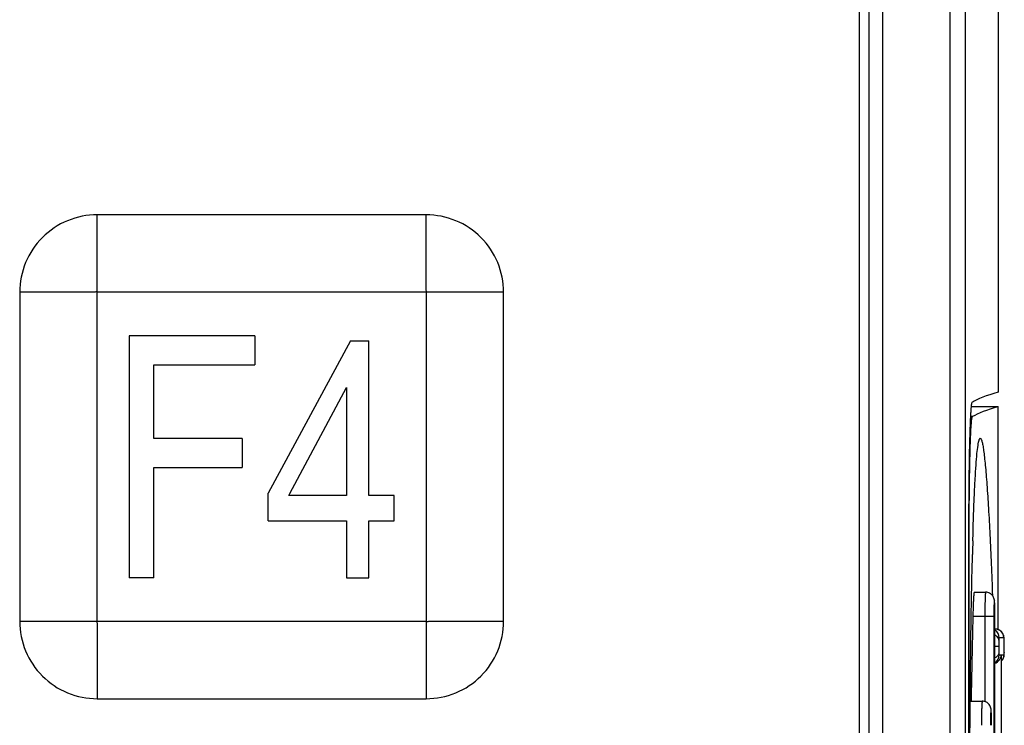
# Model space of a CAD drawing. Header units: millimetres. Extents: x 0 to 1000, y 0 to 850.
# Tile 49 of 80: x 393 to 414, y 511 to 526. Entities that reach past the tile are written whole.
import ezdxf

# ---------------------------------------------------------------- set-up
doc = ezdxf.new("R2010")
doc.units = ezdxf.units.MM
doc.header["$LTSCALE"] = 55.407407
doc.layers.add('00_COMPONENTS', color=7, linetype='CONTINUOUS')

msp = doc.modelspace()

# ---------------------------------------------------------------- linework, layer by layer
at = {"layer": '00_COMPONENTS', "color": 9, "linetype": 'CONTINUOUS'}
for p, q in [((412.385, 466.515), (412.385, 579.527)), ((410.991, 579.221), (410.991, 466.821)), ((394.76, 513.321), (394.76, 521.721)), ((403.16, 520.121), (394.76, 520.121)), ((401.56, 520.121), (401.56, 511.72)), ((412.849, 517.551), (412.806, 517.551)), ((412.78, 514.851), (412.767, 514.851)), ((413.29, 513.421), (412.856, 513.421)), ((413.104, 513.421), (413.104, 511.663)), ((413.29, 513.421), (413.29, 499.421)), ((393.159, 513.321), (401.56, 513.321)), ((413.497, 512.981), (413.4, 512.981)), ((413.498, 512.981), (413.497, 512.981)), ((413.391, 512.799), (413.313, 512.799)), ((413.505, 512.928), (413.505, 512.934)), ((413.4, 512.624), (413.442, 512.624)), ((413.442, 512.624), (413.442, 510.716)), ((413.45, 512.617), (413.45, 512.624)), ((413.45, 512.624), (413.497, 512.624)), ((413.505, 512.674), (413.505, 512.667))]:
    msp.add_line(p, q, dxfattribs=at)
at = {"layer": '00_COMPONENTS', "color": 7, "linetype": 'CONTINUOUS'}
for p, q in [((412.705, 466.505), (412.705, 579.536)), ((410.71, 579.221), (410.71, 466.821)), ((413.381, 579.221), (413.381, 518.056)), ((410.51, 579.071), (410.51, 466.971)), ((401.56, 521.721), (394.76, 521.721)), ((393.16, 520.121), (393.16, 513.321)), ((403.16, 513.321), (403.16, 520.121)), ((395.423, 519.221), (395.423, 514.221)), ((398.02, 519.221), (395.423, 519.221)), ((398.02, 519.221), (398.02, 518.622)), ((399.994, 519.119), (398.295, 515.966)), ((399.994, 519.119), (400.377, 519.119)), ((400.377, 515.918), (400.377, 519.119)), ((395.93, 517.095), (395.93, 518.622)), ((395.93, 518.622), (398.02, 518.622)), ((398.744, 515.962), (399.915, 518.149)), ((399.915, 518.149), (399.915, 515.918)), ((412.821, 517.756), (413.381, 517.756)), ((413.381, 513.149), (413.381, 517.756)), ((397.759, 517.095), (395.93, 517.095)), ((397.759, 517.095), (397.759, 516.496)), ((395.93, 514.221), (395.93, 516.496)), ((395.93, 516.496), (397.759, 516.496)), ((398.295, 515.394), (398.295, 515.966)), ((398.719, 515.918), (398.744, 515.962)), ((399.915, 515.918), (398.719, 515.918)), ((400.897, 515.918), (400.377, 515.918)), ((400.897, 515.394), (400.897, 515.918)), ((398.295, 515.394), (399.915, 515.394)), ((399.915, 515.394), (399.915, 514.221)), ((400.377, 514.221), (400.377, 515.394)), ((400.377, 515.394), (400.897, 515.394)), ((412.767, 515.04), (412.767, 514.846)), ((412.856, 514.982), (412.86, 515.139)), ((412.767, 514.846), (412.767, 497.995)), ((412.78, 514.851), (412.78, 514.978)), ((412.78, 497.863), (412.78, 514.851)), ((395.93, 514.221), (395.423, 514.221)), ((399.915, 514.221), (400.377, 514.221)), ((412.884, 513.921), (413.121, 513.921)), ((413.313, 499.421), (413.313, 513.421)), ((413.324, 513.161), (413.318, 513.161)), ((413.346, 513.159), (413.324, 513.161)), ((413.366, 513.154), (413.346, 513.159)), ((413.386, 513.148), (413.366, 513.154)), ((413.403, 513.139), (413.386, 513.148)), ((413.42, 513.129), (413.403, 513.139)), ((413.435, 513.118), (413.42, 513.129)), ((413.448, 513.106), (413.435, 513.118)), ((413.459, 513.092), (413.448, 513.106)), ((413.47, 513.078), (413.459, 513.092)), ((413.478, 513.064), (413.47, 513.078)), ((413.485, 513.05), (413.478, 513.064)), ((413.49, 513.036), (413.485, 513.05)), ((413.494, 513.024), (413.49, 513.036)), ((413.497, 513.013), (413.494, 513.024)), ((413.499, 513.003), (413.497, 513.013)), ((413.5, 512.993), (413.499, 513.003)), ((413.501, 512.983), (413.5, 512.993)), ((413.502, 512.972), (413.501, 512.983)), ((413.503, 512.961), (413.502, 512.972)), ((413.504, 512.948), (413.503, 512.961)), ((413.505, 512.934), (413.504, 512.948)), ((413.505, 512.928), (413.505, 512.935)), ((413.506, 512.881), (413.505, 512.928)), ((413.506, 512.86), (413.506, 512.881)), ((413.507, 512.815), (413.506, 512.86)), ((413.506, 512.736), (413.507, 512.799)), ((413.507, 512.799), (413.507, 512.815)), ((413.45, 512.617), (413.45, 512.624)), ((413.45, 510.722), (413.45, 512.617)), ((413.471, 512.529), (413.48, 512.543)), ((413.48, 512.543), (413.486, 512.557)), ((413.486, 512.557), (413.491, 512.571)), ((413.491, 512.571), (413.495, 512.583)), ((413.495, 512.583), (413.497, 512.594)), ((413.497, 512.594), (413.499, 512.603)), ((413.499, 512.603), (413.5, 512.613)), ((413.5, 512.613), (413.502, 512.622)), ((413.502, 512.622), (413.503, 512.632)), ((413.503, 512.642), (413.504, 512.654)), ((413.503, 512.632), (413.503, 512.642)), ((413.504, 512.654), (413.505, 512.667)), ((413.505, 512.667), (413.506, 512.697)), ((413.506, 512.697), (413.506, 512.736)), ((413.45, 512.501), (413.461, 512.514)), ((413.461, 512.514), (413.471, 512.529)), ((394.76, 511.721), (401.56, 511.721)), ((412.802, 511.671), (413.052, 511.671))]:
    msp.add_line(p, q, dxfattribs=at)
for centre, radius, start, end in [((513.692, 512.248), 100.873, 178.44704, 178.60721), ((713.227, 506.421), 300.452, 178.665, 178.99889), ((404.084, 513.421), 9.228, 359.9992, 0.3401), ((404.014, 511.171), 9.228, 359.9992, 0.3401)]:
    msp.add_arc(centre, radius, start, end, dxfattribs=at)
at = {"layer": '00_COMPONENTS', "color": 9, "linetype": 'CONTINUOUS'}
for centre, radius, start, end in [((413.318, 512.983), 0.178, 84.7111, 89.9872), ((413.317, 512.98), 0.181, 81.7597, 84.7188), ((413.317, 512.979), 0.182, 76.4412, 81.7587), ((413.317, 512.979), 0.182, 74.7954, 76.4414), ((413.318, 512.981), 0.18, 59.8072, 74.7739), ((413.22, 512.981), 0.18, 359.995, 59.0983), ((413.317, 512.981), 0.18, 359.9954, 59.7741), ((413.22, 512.624), 0.18, 300.9017, 0.005), ((411.332, 512.752), 2.174, 358.2878, 359.1827), ((411.944, 512.734), 1.562, 357.7857, 358.2752), ((412.676, 512.706), 0.83, 357.6316, 357.7758)]:
    msp.add_arc(centre, radius, start, end, dxfattribs=at)
at = {"layer": '00_COMPONENTS', "color": 7, "linetype": 'CONTINUOUS'}
for centre, major_axis, end_param in [((784.101, 517.66), (371.413, 0), 3.11299), ((784.007, 517.36), (371.319, 0), 3.112176)]:
    msp.add_ellipse(centre, major_axis=major_axis, ratio=0.017455, start_param=3.080506, end_param=end_param, dxfattribs=at)
for points, knots in [([(394.76, 521.721), (394.552, 521.721), (394.131, 521.637), (393.599, 521.281), (393.243, 520.75), (393.16, 520.329), (393.16, 520.121)], [0, 0, 0, 0, 0.250027, 0.499994, 0.749971, 1, 1, 1, 1]), ([(403.16, 520.121), (403.16, 520.329), (403.076, 520.75), (402.721, 521.281), (402.189, 521.637), (401.768, 521.72), (401.56, 521.721)], [0, 0, 0, 0, 0.250027, 0.499994, 0.749971, 1, 1, 1, 1]), ([(412.84, 517.846), (412.834, 517.842), (412.83, 517.818), (412.822, 517.777), (412.816, 517.707), (412.809, 517.614), (412.803, 517.496), (412.795, 517.295), (412.786, 516.992), (412.778, 516.577), (412.772, 516.101), (412.769, 515.582), (412.767, 515.224), (412.767, 515.04)], [0, 0, 0, 0, 0.006938, 0.022693, 0.047399, 0.080885, 0.122896, 0.173067, 0.296131, 0.44586, 0.617105, 0.803932, 1, 1, 1, 1]), ([(412.78, 514.978), (412.78, 515.146), (412.781, 515.474), (412.785, 515.948), (412.79, 516.384), (412.797, 516.716), (412.804, 516.951), (412.809, 517.1), (412.814, 517.229), (412.82, 517.337), (412.826, 517.423), (412.832, 517.481), (412.837, 517.516), (412.841, 517.533), (412.844, 517.544), (412.847, 517.55), (412.849, 517.551)], [0, 0, 0, 0, 0.195139, 0.381608, 0.552846, 0.702807, 0.76812, 0.826204, 0.876545, 0.918707, 0.952327, 0.977128, 0.986167, 0.992955, 0.997518, 1, 1, 1, 1]), ([(412.86, 515.139), (412.864, 515.277), (412.872, 515.539), (412.887, 515.914), (412.903, 516.247), (412.92, 516.533), (412.939, 516.765), (412.957, 516.921), (412.972, 517.015), (412.984, 517.06), (412.993, 517.088), (413.005, 517.102), (413.01, 517.102)], [0, 0, 0, 0, 0.208164, 0.398643, 0.568465, 0.71442, 0.833156, 0.921486, 0.953441, 0.97696, 0.992119, 1, 1, 1, 1]), ([(413.01, 517.102), (413.017, 517.103), (413.028, 517.087), (413.036, 517.065), (413.049, 517.022), (413.064, 516.951), (413.081, 516.841), (413.097, 516.703), (413.114, 516.539), (413.131, 516.35), (413.154, 516.054), (413.181, 515.638), (413.211, 515.091), (413.238, 514.488), (413.254, 514.07), (413.262, 513.853)], [0, 0, 0, 0, 0.006954, 0.013558, 0.022478, 0.047322, 0.081281, 0.123929, 0.174699, 0.232985, 0.298156, 0.446681, 0.615671, 0.80119, 1, 1, 1, 1]), ([(412.78, 506.421), (412.78, 507.877), (412.786, 510.019), (412.812, 512.778), (412.833, 514.082), (412.849, 514.7)], [0, 0, 0, 0, 0.527705, 0.775968, 1, 1, 1, 1]), ([(412.884, 513.921), (412.883, 513.921), (412.882, 513.916), (412.88, 513.91), (412.879, 513.898), (412.877, 513.881), (412.875, 513.86), (412.872, 513.824), (412.869, 513.77), (412.865, 513.695), (412.862, 513.61), (412.859, 513.517), (412.857, 513.453), (412.856, 513.421)], [0, 0, 0, 0, 0.005887, 0.020675, 0.04473, 0.077922, 0.119926, 0.17038, 0.294611, 0.445885, 0.618336, 0.805528, 1, 1, 1, 1]), ([(413.312, 513.476), (413.312, 513.527), (413.311, 513.597), (413.308, 513.684), (413.305, 513.734), (413.299, 513.789), (413.27, 513.853), (413.206, 513.907), (413.149, 513.921), (413.121, 513.921)], [0, 0, 0, 0, 0.279515, 0.388683, 0.47301, 0.555348, 0.694903, 0.847015, 1, 1, 1, 1]), ([(393.16, 513.321), (393.16, 513.113), (393.243, 512.692), (393.599, 512.16), (394.131, 511.804), (394.552, 511.721), (394.76, 511.721)], [0, 0, 0, 0, 0.250027, 0.499994, 0.749971, 1, 1, 1, 1]), ([(401.56, 511.721), (401.768, 511.721), (402.189, 511.804), (402.721, 512.16), (403.077, 512.692), (403.16, 513.113), (403.16, 513.321)], [0, 0, 0, 0, 0.250027, 0.499994, 0.749971, 1, 1, 1, 1]), ([(413.313, 512.453), (413.351, 512.465), (413.416, 512.514), (413.441, 512.589), (413.442, 512.624)], [0, 0, 0, 0, 0.540699, 1, 1, 1, 1]), ([(413.243, 511.226), (413.242, 511.277), (413.241, 511.347), (413.238, 511.434), (413.235, 511.484), (413.229, 511.539), (413.2, 511.603), (413.136, 511.657), (413.079, 511.671), (413.052, 511.671)], [0, 0, 0, 0, 0.279515, 0.388683, 0.47301, 0.555348, 0.694903, 0.847015, 1, 1, 1, 1])]:
    msp.add_open_spline(points, degree=3, knots=knots, dxfattribs=at)
at = {"layer": '00_COMPONENTS', "color": 9, "linetype": 'CONTINUOUS'}
for points, knots in [([(401.56, 520.121), (401.573, 520.133), (401.556, 520.167), (401.561, 520.201), (401.559, 520.237), (401.56, 520.282), (401.56, 520.354), (401.56, 520.443), (401.56, 520.585), (401.56, 520.762), (401.56, 520.972), (401.56, 521.145), (401.56, 521.282), (401.56, 521.382), (401.56, 521.481), (401.56, 521.561), (401.56, 521.622), (401.56, 521.658), (401.56, 521.684), (401.561, 521.702), (401.558, 521.71), (401.562, 521.721), (401.56, 521.721)], [0, 0, 0, 0, 0.033335, 0.050254, 0.067081, 0.100738, 0.134349, 0.201412, 0.268233, 0.401027, 0.532461, 0.662091, 0.725973, 0.788969, 0.850684, 0.910273, 0.938662, 0.965264, 0.97741, 0.988175, 0.996476, 1, 1, 1, 1]), ([(394.76, 520.121), (394.748, 520.134), (394.714, 520.117), (394.68, 520.122), (394.643, 520.12), (394.599, 520.121), (394.527, 520.121), (394.438, 520.121), (394.296, 520.121), (394.119, 520.121), (393.909, 520.121), (393.736, 520.121), (393.599, 520.121), (393.498, 520.121), (393.4, 520.121), (393.32, 520.121), (393.259, 520.121), (393.223, 520.121), (393.197, 520.12), (393.179, 520.122), (393.17, 520.119), (393.16, 520.123), (393.16, 520.121)], [0, 0, 0, 0, 0.033335, 0.050254, 0.067081, 0.100738, 0.134349, 0.201412, 0.268233, 0.401027, 0.532461, 0.662091, 0.725973, 0.788969, 0.850684, 0.910273, 0.938662, 0.965264, 0.97741, 0.988175, 0.996476, 1, 1, 1, 1]), ([(413.121, 513.921), (413.12, 513.921), (413.119, 513.916), (413.118, 513.91), (413.116, 513.898), (413.114, 513.881), (413.113, 513.86), (413.111, 513.824), (413.109, 513.77), (413.107, 513.695), (413.105, 513.61), (413.104, 513.517), (413.104, 513.453), (413.104, 513.421)], [0, 0, 0, 0, 0.005902, 0.020657, 0.044673, 0.077825, 0.119792, 0.170215, 0.294402, 0.445668, 0.618151, 0.805416, 1, 1, 1, 1]), ([(413.312, 513.421), (413.312, 513.462), (413.312, 513.538), (413.31, 513.624), (413.307, 513.685), (413.306, 513.71), (413.301, 513.755), (413.296, 513.71), (413.295, 513.685), (413.292, 513.624), (413.291, 513.538), (413.29, 513.462), (413.29, 513.421)], [0, 0, 0, 0, 0.191054, 0.353046, 0.415185, 0.461412, 0.5, 0.538589, 0.584816, 0.646955, 0.808947, 1, 1, 1, 1]), ([(394.76, 513.321), (394.747, 513.309), (394.764, 513.275), (394.759, 513.241), (394.76, 513.204), (394.76, 513.16), (394.76, 513.088), (394.76, 512.999), (394.76, 512.856), (394.76, 512.68), (394.76, 512.47), (394.76, 512.296), (394.76, 512.16), (394.76, 512.059), (394.76, 511.961), (394.76, 511.881), (394.76, 511.82), (394.76, 511.784), (394.76, 511.758), (394.759, 511.74), (394.762, 511.731), (394.758, 511.721), (394.76, 511.721)], [0, 0, 0, 0, 0.033335, 0.050254, 0.067081, 0.100738, 0.134349, 0.201412, 0.268233, 0.401027, 0.532461, 0.662091, 0.725973, 0.788969, 0.850684, 0.910273, 0.938662, 0.965264, 0.97741, 0.988175, 0.996476, 1, 1, 1, 1]), ([(401.56, 513.321), (401.572, 513.308), (401.606, 513.324), (401.64, 513.32), (401.676, 513.321), (401.721, 513.321), (401.793, 513.321), (401.882, 513.321), (402.024, 513.321), (402.201, 513.321), (402.411, 513.321), (402.584, 513.321), (402.721, 513.321), (402.822, 513.321), (402.92, 513.321), (403, 513.321), (403.061, 513.321), (403.097, 513.321), (403.123, 513.321), (403.141, 513.32), (403.15, 513.323), (403.16, 513.319), (403.16, 513.321)], [0, 0, 0, 0, 0.033335, 0.050254, 0.067081, 0.100738, 0.134349, 0.201412, 0.268233, 0.401027, 0.532461, 0.662091, 0.725973, 0.788969, 0.850684, 0.910273, 0.938662, 0.965264, 0.97741, 0.988175, 0.996476, 1, 1, 1, 1]), ([(413.393, 512.928), (413.392, 512.949), (413.374, 512.996), (413.335, 513.024), (413.313, 513.036)], [0, 0, 0, 0, 0.464632, 1, 1, 1, 1]), ([(413.4, 512.981), (413.399, 512.981), (413.397, 512.977), (413.396, 512.969), (413.394, 512.951), (413.393, 512.937), (413.393, 512.928)], [0, 0, 0, 0, 0.052197, 0.193783, 0.479194, 1, 1, 1, 1]), ([(413.503, 512.961), (413.502, 512.966), (413.501, 512.972), (413.499, 512.98), (413.498, 512.981)], [0, 0, 0, 0, 0.747167, 1, 1, 1, 1]), ([(413.505, 512.928), (413.505, 512.931), (413.504, 512.942), (413.503, 512.953), (413.503, 512.961)], [0, 0, 0, 0, 0.321022, 1, 1, 1, 1]), ([(413.393, 512.928), (413.393, 512.919), (413.391, 512.876), (413.391, 512.833), (413.391, 512.799)], [0, 0, 0, 0, 0.208706, 1, 1, 1, 1]), ([(413.391, 512.799), (413.391, 512.787), (413.391, 512.746), (413.392, 512.704), (413.393, 512.674)], [0, 0, 0, 0, 0.276794, 1, 1, 1, 1]), ([(413.506, 512.871), (413.506, 512.877), (413.506, 512.895), (413.505, 512.914), (413.505, 512.928)], [0, 0, 0, 0, 0.278749, 1, 1, 1, 1]), ([(413.506, 512.799), (413.506, 512.805), (413.506, 512.829), (413.506, 512.853), (413.506, 512.871)], [0, 0, 0, 0, 0.254689, 1, 1, 1, 1]), ([(413.506, 512.721), (413.506, 512.728), (413.506, 512.753), (413.506, 512.779), (413.506, 512.799)], [0, 0, 0, 0, 0.240683, 1, 1, 1, 1]), ([(413.393, 512.674), (413.392, 512.652), (413.374, 512.605), (413.335, 512.576), (413.313, 512.564)], [0, 0, 0, 0, 0.466656, 1, 1, 1, 1]), ([(413.393, 512.674), (413.393, 512.665), (413.394, 512.651), (413.396, 512.635), (413.397, 512.627), (413.399, 512.624), (413.4, 512.624)], [0, 0, 0, 0, 0.526788, 0.808281, 0.947276, 1, 1, 1, 1]), ([(413.497, 512.624), (413.498, 512.624), (413.5, 512.627), (413.502, 512.634), (413.504, 512.65), (413.504, 512.663), (413.505, 512.672)], [0, 0, 0, 0, 0.054402, 0.195756, 0.477642, 1, 1, 1, 1]), ([(413.052, 511.671), (413.051, 511.671), (413.049, 511.666), (413.048, 511.66), (413.046, 511.648), (413.045, 511.631), (413.043, 511.61), (413.041, 511.574), (413.039, 511.52), (413.037, 511.445), (413.035, 511.36), (413.034, 511.267), (413.034, 511.203), (413.034, 511.171)], [0, 0, 0, 0, 0.005902, 0.020657, 0.044673, 0.077825, 0.119792, 0.170215, 0.294402, 0.445668, 0.618151, 0.805416, 1, 1, 1, 1]), ([(413.243, 511.171), (413.243, 511.212), (413.242, 511.288), (413.24, 511.374), (413.238, 511.435), (413.237, 511.46), (413.231, 511.505), (413.226, 511.46), (413.225, 511.435), (413.222, 511.374), (413.221, 511.288), (413.22, 511.212), (413.22, 511.171)], [0, 0, 0, 0, 0.191054, 0.353046, 0.415185, 0.461412, 0.5, 0.538589, 0.584816, 0.646955, 0.808947, 1, 1, 1, 1])]:
    msp.add_open_spline(points, degree=3, knots=knots, dxfattribs=at)
for points in [[(413.484, 512.555), (413.476, 512.535), (413.464, 512.517), (413.45, 512.502)], [(413.497, 512.624), (413.497, 512.6), (413.493, 512.576), (413.484, 512.555)]]:
    msp.add_open_spline(points, degree=3, dxfattribs=at)

doc.saveas('drawing.dxf')
